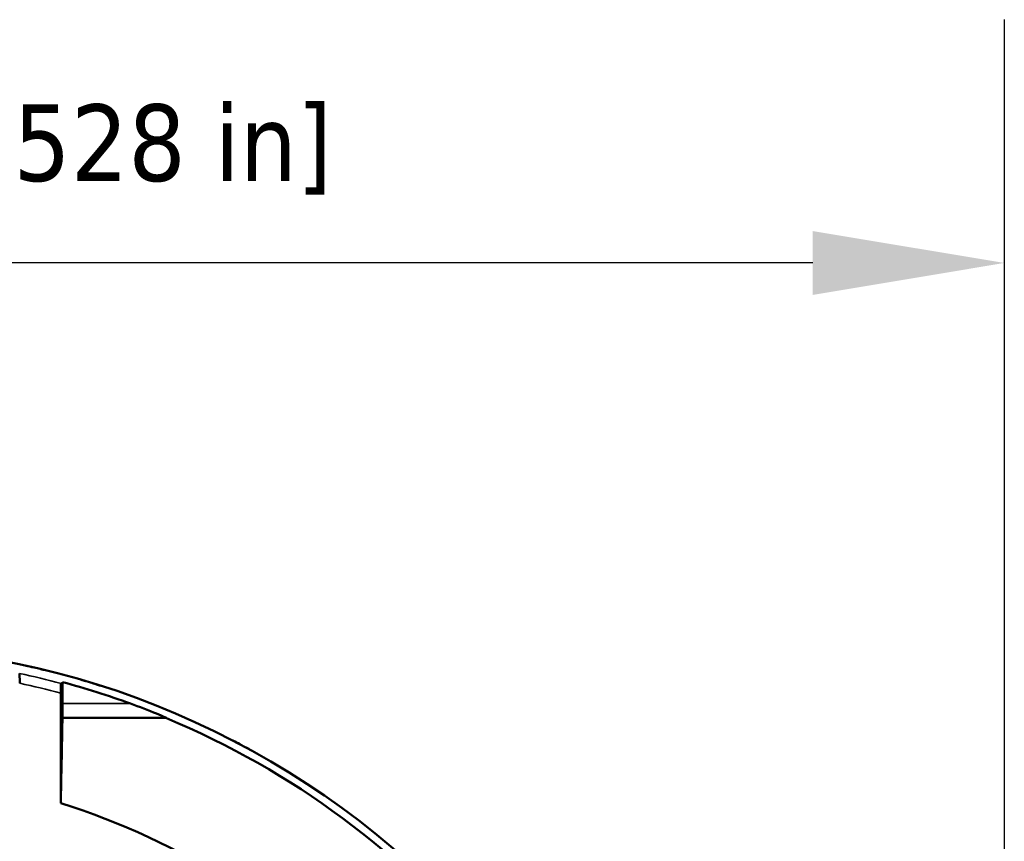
# Model space of a CAD drawing. Header units: millimetres. Extents: x 40 to 2195, y 40 to 1687.
# Tile 47 of 185: x 942 to 1045, y 430 to 516. Entities that reach past the tile are written whole.
import ezdxf

# ---------------------------------------------------------------- set-up
doc = ezdxf.new("R2010")
doc.units = ezdxf.units.MM
doc.header["$LTSCALE"] = 8
for name, color, linetype, lineweight in [('Dimension (ISO)', 7, 'Continuous', 25), ('Visible (ISO)', 7, 'Continuous', 50), ('Visible Narrow (ISO)', 7, 'Continuous', 35)]:
    doc.layers.add(name, color=color, linetype=linetype, lineweight=lineweight)
doc.styles.add('Note Text (ANSI)', font='tahoma.ttf')
doc.dimstyles.new('Default (ISO)', dxfattribs={"dimscale": 8, "dimtxt": 1, "dimasz": 2.5, "dimexe": 3.175, "dimexo": 0, "dimgap": 0.762, "dimtad": 1, "dimrnd": 1e-08, "dimzin": 0, "dimdsep": 46, "dimtxsty": 'Note Text (ANSI)', "dimcen": 0.09, "dimdle": 10, "dimclrd": 1, "dimclre": 1, "dimclrt": 1, "dimazin": 0, "dimtfac": 3.5052, "dimtmove": 0, "dimatfit": 3, "dimfxl": 1, "dimtolj": 1, "dimtzin": 0, "dimlwd": -1, "dimlwe": -1, "dimarcsym": 0})

# ---------------------------------------------------------------- blocks, each defined once
blk = doc.blocks.new('*D11')
at = {"layer": 'Defpoints', "color": 0, "transparency": 16777216}
for p in [(802.96, 490.32), (802.96, 362.32), (1044.96, 362.32)]:
    blk.add_point(p, dxfattribs=at)
at = {"layer": 'Dimension (ISO)', "color": 1, "transparency": 16777216}
for p, q in [((802.96, 362.32), (802.96, 515.72)), ((1044.96, 362.32), (1044.96, 515.72)), ((1024.96, 490.32), (822.96, 490.32))]:
    blk.add_line(p, q, dxfattribs=at)
for points in [[(822.96, 493.65), (822.96, 486.98), (802.96, 490.32)], [(1024.96, 493.65), (1024.96, 486.98), (1044.96, 490.32)]]:
    blk.add_solid(points, dxfattribs=at)
at = {"layer": 'Dimension (ISO)', "color": 1, "transparency": 16777216, "insert": (871.4, 506.88), "char_height": 8, "attachment_point": 1, "style": 'Note Text (ANSI)'}
blk.add_mtext('\\A1;242.00 mm [9.528 in]', dxfattribs=at)

msp = doc.modelspace()

# ---------------------------------------------------------------- linework, layer by layer
at = {"layer": 'Visible (ISO)'}
for p, q in [((946.629, 446.459), (946.629, 446.56)), ((946.629, 446.459), (946.629, 442.817)), ((946.456, 433.922), (946.456, 445.398)), ((957.423, 442.817), (957.514, 442.817))]:
    msp.add_line(p, q, dxfattribs=at)
for radius, start, end in [(88, 332.27941, 327.72059), (87.241, 70.0395, 74.93654), (87.18, 11.94825, 67.42551), (75.057, 13.50202, 72.55618)]:
    msp.add_arc((923.956, 362.317), radius, start, end, dxfattribs=at)
msp.add_ellipse((942.148, 446.446), major_axis=(0, 1.023), ratio=0.017065, start_param=4.709272, end_param=6.2620649, dxfattribs=at)
for points in [[(942.83, 448.269), (943.097, 448.21), (943.366, 448.15), (943.621, 448.091)], [(944.359, 447.919), (944.536, 447.877), (944.7, 447.837), (944.845, 447.801)], [(946.491, 446.425), (946.537, 446.436), (946.583, 446.448), (946.629, 446.459)], [(948.571, 446.804), (948.722, 446.76), (948.896, 446.709), (949.085, 446.653)], [(949.812, 446.432), (950.065, 446.355), (950.332, 446.271), (950.596, 446.188)], [(946.629, 442.817), (946.609, 441.793), (946.57, 439.769), (946.512, 436.804), (946.475, 434.875), (946.456, 433.922)], [(964.432, 440.456), (964.675, 440.33), (964.92, 440.202), (965.151, 440.079)], [(965.823, 439.719), (965.997, 439.625), (966.157, 439.538), (966.296, 439.461)]]:
    msp.add_open_spline(points, degree=3, dxfattribs=at)
for points, knots in [([(946.491, 446.425), (946.487, 446.423), (946.482, 446.396), (946.474, 446.304), (946.47, 446.221), (946.464, 446.043), (946.461, 445.916), (946.457, 445.68), (946.456, 445.528), (946.456, 445.398)], [-0.60159383, -0.60159383, -0.60159383, -0.60159383, -0.56670193, -0.56670193, -0.52961195, -0.52961195, -0.49172602, -0.49172602, -0.45297021, -0.45297021, -0.45297021, -0.45297021]), ([(953.738, 444.317), (954.616, 443.997), (955.643, 443.602), (956.755, 443.147), (957.108, 443), (957.377, 442.882), (957.428, 442.86), (957.497, 442.828), (957.515, 442.818), (957.515, 442.817), (957.515, 442.817), (957.514, 442.817)], [0.50373899, 0.50373899, 0.50373899, 0.50373899, 0.78139543, 0.78139543, 0.88763501, 0.88763501, 0.91341664, 0.91341664, 0.93919828, 0.93919828, 0.94159606, 0.94159606, 0.94159606, 0.94159606])]:
    msp.add_open_spline(points, degree=3, knots=knots, dxfattribs=at)
msp.add_rational_spline([(946.629, 442.817), (951.914, 442.817), (957.423, 442.817)], [1.05328307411, 1.04416824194, 1.03099871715], degree=2, dxfattribs=at)
at = {"layer": 'Visible Narrow (ISO)'}
msp.add_line((946.629, 444.317), (953.738, 444.317), dxfattribs=at)
for radius, start, end in [(87.075, 75.00153, 77.94047), (86.075, 74.84681, 77.78656)]:
    msp.add_arc((923.956, 362.317), radius, start, end, dxfattribs=at)

# ---------------------------------------------------------------- dimensions: what is measured, and where the dimension line sits
at = {"layer": 'Dimension (ISO)', "color": 1, "true_color": 0xff0000}
dim = msp.add_linear_dim(base=(802.956, 490.317), p1=(1044.956, 362.317), p2=(802.956, 362.317), angle=180, text='<> mm [9.528 in]', dimstyle='Default (ISO)', override={"dimgap": 0.762, "dimdec": 2, "dimpost": '', "dimtol": 0, "dimlim": 0, "dimtp": 0, "dimtm": 0, "dimtdec": 2, "dimtofl": 0, "dimatfit": 1}, dxfattribs=at)
dim.commit()
dim.dimension.update_dxf_attribs({"geometry": '*D11', "text_midpoint": (923.956, 490.317), "dimtype": 160})

doc.saveas('drawing.dxf')
